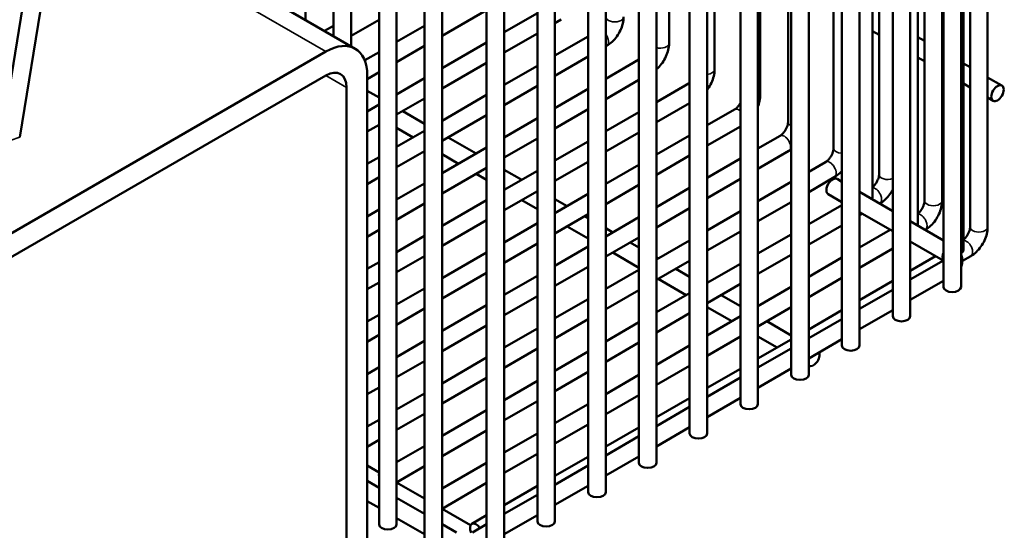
# Model space of a CAD drawing. Header units: inches. Extents: x 1 to 237, y 4 to 150.
# Tile 124 of 148: x 204.07 to 210.7, y 99.57 to 103.01. Entities that reach past the tile are written whole.
import ezdxf

# ---------------------------------------------------------------- set-up
doc = ezdxf.new("R2010")
doc.units = ezdxf.units.IN
doc.header["$LTSCALE"] = 7
doc.header["$MEASUREMENT"] = 0
doc.layers.add('Visible (ANSI)', color=7, linetype='Continuous', lineweight=50)
doc.layers.add('Visible Narrow (ANSI)', color=7, linetype='Continuous', lineweight=35)

msp = doc.modelspace()

# ---------------------------------------------------------------- linework, layer by layer
at = {"layer": 'Visible (ANSI)'}
for p, q in [((210.5841, 118.0232), (210.5841, 101.613)), ((210.4211, 117.6927), (210.4211, 101.4592)), ((210.2867, 117.4422), (210.2867, 101.2087)), ((210.4048, 117.4422), (210.4048, 101.2087)), ((209.9452, 117.245), (209.9452, 101.0115)), ((210.0633, 117.245), (210.0633, 101.0115)), ((209.6036, 117.0478), (209.6036, 100.8143)), ((209.7217, 117.0478), (209.7217, 100.8143)), ((209.2621, 116.8507), (209.2621, 100.6172)), ((209.3802, 116.8507), (209.3802, 100.6172)), ((208.9206, 116.6535), (208.9206, 100.42)), ((209.0387, 116.6535), (209.0387, 100.42)), ((208.579, 116.4563), (208.579, 100.2228)), ((208.6972, 116.4563), (208.6972, 100.2228)), ((208.2375, 116.2591), (208.2375, 100.0256)), ((208.3556, 116.2591), (208.3556, 100.0256)), ((206.1829, 102.8966), (206.1829, 116.0694)), ((206.301, 102.8284), (206.301, 116.0694)), ((207.896, 116.0619), (207.896, 99.8284)), ((208.0141, 116.0619), (208.0141, 99.8284)), ((206.4891, 99.6109), (206.4891, 115.8926)), ((206.6072, 99.6109), (206.6072, 115.8926)), ((207.5544, 115.8647), (207.5544, 99.6312)), ((207.6726, 115.8647), (207.6726, 99.6312)), ((206.7953, 99.4341), (206.7953, 115.7158)), ((206.9134, 99.4341), (206.9134, 115.7158)), ((207.2129, 115.6676), (207.2129, 99.4341)), ((207.331, 115.6676), (207.331, 99.4341)), ((204.0709, 102.2169), (206.0846, 114.6344)), ((205.9547, 114.5904), (203.9411, 102.1729)), ((205.9948, 103.0052), (205.9948, 114.0805)), ((209.8536, 105.0988), (209.8536, 101.9666)), ((209.8087, 105.0729), (209.8087, 101.8128)), ((209.5473, 104.922), (209.5473, 102.1434)), ((209.2411, 104.7452), (209.2411, 102.3202)), ((209.053, 104.6365), (209.053, 102.497)), ((208.7468, 104.4597), (208.7468, 102.6738)), ((208.4405, 104.2829), (208.4405, 102.8506)), ((206.3282, 102.8127), (204.3525, 103.9533)), ((210.1149, 103.3698), (210.1149, 101.636)), ((210.1598, 103.3439), (210.1598, 101.7898)), ((210.466, 103.3308), (210.466, 101.613)), ((210.2779, 103.2757), (210.2779, 101.7898)), ((207.2129, 103.0721), (206.9134, 102.8992)), ((207.5544, 103.052), (207.331, 102.923)), ((206.1829, 102.9673), (206.1216, 102.932)), ((206.4891, 103.0078), (206.301, 102.8992)), ((206.7953, 102.9673), (206.6072, 102.8587)), ((207.715, 103.0084), (207.6726, 102.9838)), ((207.5544, 102.9156), (207.331, 102.7866)), ((207.896, 102.8956), (207.6726, 102.7666)), ((209.8087, 102.9312), (209.8536, 102.9052)), ((210.1149, 102.8907), (210.1598, 102.8648)), ((206.7953, 102.831), (206.6072, 102.7224)), ((207.2129, 102.8548), (206.9134, 102.6819)), ((208.0213, 102.8316), (208.0141, 102.8274)), ((195.1866, 96.4743), (206.1313, 102.7932)), ((206.4891, 102.7905), (206.3922, 102.7346)), ((207.896, 102.7592), (207.6726, 102.6302)), ((210.2779, 102.7966), (210.2867, 102.7915)), ((207.2129, 102.7185), (206.9134, 102.5456)), ((207.5544, 102.6984), (207.331, 102.5694)), ((208.2375, 102.7392), (208.0141, 102.6102)), ((210.1149, 102.7544), (210.1598, 102.7284)), ((210.4211, 102.7139), (210.466, 102.688)), ((206.1313, 102.6324), (195.1866, 96.3135)), ((206.4891, 102.6542), (206.4097, 102.6083)), ((206.4097, 102.6324), (206.4097, 97.7971)), ((210.2779, 102.6603), (210.2867, 102.6552)), ((206.7953, 102.6137), (206.6072, 102.5051)), ((207.5544, 102.562), (207.331, 102.433)), ((208.2375, 102.6028), (208.0141, 102.4738)), ((208.5747, 102.5802), (208.3556, 102.4538)), ((210.4211, 102.5776), (210.466, 102.5516)), ((210.5841, 102.6198), (210.6799, 102.5646)), ((206.2705, 97.7167), (206.2705, 102.5521)), ((206.4097, 102.5302), (206.4891, 102.4844)), ((207.2129, 102.5012), (206.9134, 102.3283)), ((207.896, 102.542), (207.6726, 102.413)), ((206.4891, 102.4369), (206.4097, 102.3911)), ((206.7953, 102.4774), (206.6072, 102.3688)), ((208.579, 102.4464), (208.3556, 102.3174)), ((210.5841, 102.4835), (210.6208, 102.4623)), ((206.4097, 102.3939), (206.4121, 102.3925)), ((206.6483, 102.3925), (206.7953, 102.3076)), ((207.2129, 102.3649), (206.9134, 102.192)), ((207.896, 102.4056), (207.6726, 102.2766)), ((208.2375, 102.3856), (208.0141, 102.2566)), ((208.8809, 102.4034), (208.6972, 102.2974)), ((206.4891, 102.3006), (206.4097, 102.2547)), ((207.5544, 102.3448), (207.331, 102.2158)), ((206.6072, 102.2798), (206.7183, 102.2157)), ((206.7953, 102.2601), (206.6072, 102.1515)), ((208.2375, 102.2492), (208.0141, 102.1202)), ((208.579, 102.2292), (208.3556, 102.1002)), ((208.9206, 102.29), (208.6972, 102.161)), ((206.9545, 102.2157), (207.1426, 102.1071)), ((207.5544, 102.2084), (207.331, 102.0794)), ((207.896, 102.1884), (207.6726, 102.0594)), ((209.1871, 102.2266), (209.0387, 102.1409)), ((206.7953, 102.1238), (206.6072, 102.0152)), ((207.2129, 102.1476), (206.9134, 101.9747)), ((206.9134, 102.103), (207.0245, 102.0389)), ((209.2462, 102.1244), (209.0387, 102.0046)), ((206.4891, 102.0833), (206.4097, 102.0375)), ((207.896, 102.052), (207.6726, 101.923)), ((208.2375, 102.032), (208.0141, 101.903)), ((208.579, 102.0928), (208.3556, 101.9638)), ((208.9206, 102.0728), (208.6972, 101.9438)), ((209.4933, 102.0498), (209.3802, 101.9845)), ((207.2129, 102.0113), (206.9134, 101.8384)), ((207.1426, 101.9707), (207.2129, 101.9301)), ((207.331, 101.9983), (207.4489, 101.9303)), ((207.5544, 101.9912), (207.331, 101.8622)), ((206.4891, 101.947), (206.4097, 101.9011)), ((206.7953, 101.9065), (206.6072, 101.7979)), ((208.9206, 101.9364), (208.6972, 101.8074)), ((209.2621, 101.9163), (209.0387, 101.7873)), ((209.5524, 101.9476), (209.3802, 101.8481)), ((209.6036, 101.9171), (209.5704, 101.9363)), ((207.5544, 101.8548), (207.331, 101.7258)), ((207.896, 101.8348), (207.6726, 101.7058)), ((208.2375, 101.8956), (208.0141, 101.7666)), ((208.579, 101.8756), (208.3556, 101.7466)), ((209.6036, 101.7807), (209.5113, 101.834)), ((209.9452, 101.7199), (209.7217, 101.8489)), ((206.7953, 101.7702), (206.6072, 101.6616)), ((207.2129, 101.794), (206.9134, 101.6211)), ((207.4489, 101.7939), (207.5544, 101.7329)), ((207.6726, 101.8011), (207.7551, 101.7535)), ((209.2621, 101.78), (209.0387, 101.651)), ((209.8586, 101.7708), (209.8579, 101.7703)), ((206.4891, 101.7297), (206.4097, 101.6839)), ((207.896, 101.6984), (207.6726, 101.5694)), ((208.579, 101.7392), (208.3556, 101.6102)), ((208.9206, 101.7192), (208.6972, 101.5902)), ((209.6036, 101.7599), (209.3802, 101.6309)), ((209.9452, 101.5835), (209.7217, 101.7125)), ((209.7397, 101.7021), (209.7217, 101.6917)), ((207.2129, 101.6577), (206.9134, 101.4848)), ((207.5544, 101.6376), (207.331, 101.5086)), ((207.8732, 101.6853), (207.896, 101.6721)), ((208.2375, 101.6784), (208.0141, 101.5494)), ((210.2867, 101.5227), (210.0633, 101.6517)), ((206.4891, 101.5934), (206.4097, 101.5475)), ((207.7551, 101.6171), (207.896, 101.5358)), ((208.0141, 101.6039), (208.0613, 101.5767)), ((208.9206, 101.5828), (208.6972, 101.4538)), ((209.6036, 101.6235), (209.3802, 101.4945)), ((209.9279, 101.5935), (209.7217, 101.4745)), ((210.1648, 101.594), (210.1641, 101.5935)), ((206.7953, 101.5529), (206.6072, 101.4443)), ((207.5544, 101.5012), (207.331, 101.3722)), ((208.2375, 101.542), (208.0141, 101.413)), ((208.1794, 101.5085), (208.2375, 101.475)), ((208.579, 101.522), (208.3556, 101.393)), ((209.2621, 101.5627), (209.0387, 101.4337)), ((210.2857, 101.3869), (210.0633, 101.5153)), ((207.2129, 101.4404), (206.9134, 101.2675)), ((207.896, 101.4812), (207.6726, 101.3522)), ((208.0613, 101.4403), (208.2375, 101.3386)), ((209.9452, 101.4671), (209.7217, 101.3381)), ((206.4891, 101.3761), (206.4097, 101.3303)), ((206.7953, 101.4166), (206.6072, 101.308)), ((208.3556, 101.4068), (208.3676, 101.3999)), ((208.579, 101.3856), (208.3556, 101.2566)), ((209.2621, 101.4264), (209.0387, 101.2974)), ((209.6036, 101.4063), (209.3802, 101.2773)), ((210.2341, 101.4167), (210.0633, 101.3181)), ((210.0633, 101.2585), (210.2867, 101.3875)), ((210.4711, 101.4172), (210.4139, 101.3842)), ((207.2129, 101.3041), (206.9134, 101.1312)), ((207.896, 101.3448), (207.6726, 101.2158)), ((208.2375, 101.3248), (208.0141, 101.1958)), ((208.4857, 101.3317), (208.579, 101.2778)), ((208.9206, 101.3656), (208.6972, 101.2366)), ((206.4891, 101.2398), (206.4097, 101.1939)), ((207.5544, 101.284), (207.331, 101.155)), ((208.3676, 101.2635), (208.5557, 101.1549)), ((209.6036, 101.2699), (209.3802, 101.1409)), ((209.9452, 101.2499), (209.7217, 101.1209)), ((210.0633, 101.1221), (210.2867, 101.2511)), ((206.7953, 101.1993), (206.6072, 101.0907)), ((208.2375, 101.1884), (208.0141, 101.0594)), ((208.579, 101.1684), (208.3556, 101.0394)), ((208.9206, 101.2292), (208.6972, 101.1002)), ((209.2621, 101.2091), (209.0387, 101.0801)), ((209.7217, 101.0613), (209.9452, 101.1903)), ((207.5544, 101.1476), (207.331, 101.0186)), ((207.896, 101.1276), (207.6726, 100.9986)), ((208.7919, 101.1549), (208.9206, 101.0806)), ((206.7953, 101.063), (206.6072, 100.9544)), ((207.2129, 101.0868), (206.9134, 100.9139)), ((208.6972, 101.0732), (208.8619, 100.9781)), ((209.2621, 101.0728), (209.0387, 100.9438)), ((209.6036, 101.0527), (209.3802, 100.9237)), ((209.7217, 100.9249), (209.9452, 101.0539)), ((206.4891, 101.0225), (206.4097, 100.9767)), ((207.896, 100.9912), (207.6726, 100.8622)), ((208.2375, 100.9712), (208.0141, 100.8422)), ((208.579, 101.032), (208.3556, 100.903)), ((208.9206, 101.012), (208.6972, 100.883)), ((209.0981, 100.9781), (209.2621, 100.8834)), ((209.3802, 100.8641), (209.6036, 100.9931)), ((207.2129, 100.9505), (206.9134, 100.7776)), ((207.5544, 100.9304), (207.331, 100.8014)), ((206.4891, 100.8862), (206.4097, 100.8403)), ((206.7953, 100.8457), (206.6072, 100.7371)), ((208.9206, 100.8756), (208.6972, 100.7466)), ((209.0387, 100.876), (209.1681, 100.8013)), ((209.2621, 100.8555), (209.0387, 100.7265)), ((209.3802, 100.7277), (209.6036, 100.8567)), ((207.5544, 100.794), (207.331, 100.665)), ((207.896, 100.774), (207.6726, 100.645)), ((208.2375, 100.8348), (208.0141, 100.7058)), ((208.579, 100.8148), (208.3556, 100.6858)), ((209.0387, 100.6669), (209.2621, 100.7959)), ((206.7953, 100.7094), (206.6072, 100.6008)), ((207.2129, 100.7332), (206.9134, 100.5603)), ((206.4891, 100.6689), (206.4097, 100.6231)), ((208.579, 100.6784), (208.3556, 100.5494)), ((208.9206, 100.6584), (208.6972, 100.5294)), ((209.0387, 100.5305), (209.2621, 100.6595)), ((209.3802, 100.6788), (209.382, 100.6778)), ((207.2129, 100.5969), (206.9134, 100.424)), ((207.5544, 100.5768), (207.331, 100.4478)), ((207.896, 100.6376), (207.6726, 100.5086)), ((208.2375, 100.6176), (208.0141, 100.4886)), ((208.6972, 100.4697), (208.9206, 100.5987)), ((206.4891, 100.5326), (206.4097, 100.4867)), ((206.7953, 100.4921), (206.6072, 100.3835)), ((207.5544, 100.4404), (207.331, 100.3114)), ((208.2375, 100.4812), (208.0141, 100.3522)), ((208.579, 100.4612), (208.3556, 100.3322)), ((208.6972, 100.3334), (208.9206, 100.4624)), ((207.2129, 100.3796), (206.9134, 100.2067)), ((207.896, 100.4204), (207.6726, 100.2914)), ((208.3556, 100.2726), (208.579, 100.4015)), ((206.4891, 100.3153), (206.4097, 100.2695)), ((206.7953, 100.3558), (206.6072, 100.2472)), ((207.2129, 100.2433), (206.9134, 100.0704)), ((207.896, 100.284), (207.6726, 100.155)), ((208.2375, 100.264), (208.0141, 100.135)), ((208.3556, 100.1362), (208.579, 100.2652)), ((206.4891, 100.179), (206.4097, 100.1331)), ((207.5544, 100.2232), (207.331, 100.0942)), ((208.0141, 100.0754), (208.2375, 100.2044)), ((206.7953, 100.1385), (206.6072, 100.0299)), ((207.5544, 100.0868), (207.331, 99.9578)), ((207.896, 100.0668), (207.6726, 99.9378)), ((208.0141, 99.939), (208.2375, 100.068)), ((206.4097, 100.0068), (206.4891, 99.961)), ((206.7953, 100.0022), (206.6072, 99.8936)), ((207.2129, 100.026), (206.9134, 99.8531)), ((207.6726, 99.8782), (207.896, 100.0072)), ((206.4097, 99.9036), (206.4891, 99.8578)), ((206.6072, 99.8928), (206.7953, 99.7842)), ((207.2129, 99.8897), (206.9134, 99.7168)), ((207.5544, 99.8696), (207.331, 99.7406)), ((207.6726, 99.7418), (207.896, 99.8708)), ((206.6072, 99.7896), (206.7953, 99.681)), ((207.331, 99.681), (207.5544, 99.81)), ((206.4097, 99.7673), (206.4891, 99.7214)), ((206.9134, 99.716), (207.1046, 99.6056)), ((206.6072, 99.6532), (206.7953, 99.5446)), ((207.2129, 99.6724), (207.1131, 99.6148)), ((207.331, 99.5446), (207.5544, 99.6736)), ((206.9134, 99.6128), (207.0092, 99.5575)), ((207.1172, 99.5575), (207.2129, 99.6128))]:
    msp.add_line(p, q, dxfattribs=at)
for centre, major_axis, start_param, end_param in [((206.1313, 102.4717), (0.1969, 0.341), 5.497787, 7.068583), ((206.1313, 102.4717), (0.0984, 0.1705), 5.497787, 7.068583), ((209.5408, 101.8852), (0.0295, 0.0511), 0, 3.141593), ((209.7496, 101.8128), (0.0591, 0), 5.924866, 6.283185), ((210.0559, 101.636), (0.0591, 0), 5.924866, 6.283185), ((210.3621, 101.4592), (0.0591, 0), 5.521484, 6.283185), ((210.3458, 101.2087), (0.0591, 0), 3.141593, 6.283185), ((210.0042, 101.0115), (0.0591, 0), 3.141593, 6.283185), ((209.6627, 100.8143), (0.0591, 0), 3.141593, 6.283185), ((209.4115, 100.7289), (-0.0295, -0.0511), 6.221362, 8.996235), ((209.3212, 100.6172), (0.0591, 0), 3.141593, 6.283185), ((208.9796, 100.42), (0.0591, 0), 3.141593, 6.283185), ((208.6381, 100.2228), (0.0591, 0), 3.141593, 6.283185), ((208.2966, 100.0256), (0.0591, 0), 3.141593, 6.283185), ((206.5302, 99.9173), (-0.0295, 0.0511), 0.606295, 0.964501), ((207.955, 99.8284), (0.0591, 0), 3.141593, 6.283185), ((206.8364, 99.7405), (-0.0295, 0.0511), 0.606295, 0.964501), ((206.5482, 99.6109), (0.0591, 0), 3.141593, 6.283185), ((207.1426, 99.5637), (-0.0295, 0.0511), 4.838415, 7.717543), ((207.6135, 99.6312), (0.0591, 0), 3.141593, 6.283185)]:
    msp.add_ellipse(centre, major_axis=major_axis, ratio=0.57735, start_param=start_param, end_param=end_param, dxfattribs=at)
msp.add_ellipse((210.6503, 102.5134), major_axis=(-0.0295, -0.0511), ratio=0.57735, dxfattribs=at)
for points, knots in [([(208.1343, 103.0274), (208.1343, 103.0119), (208.1322, 102.9965), (208.1249, 102.9661), (208.1196, 102.9511), (208.1063, 102.9223), (208.0982, 102.9084), (208.0799, 102.8824), (208.0696, 102.8703), (208.047, 102.8488), (208.0346, 102.8393), (208.0213, 102.8316)], [1.570796, 1.570796, 1.570796, 1.570796, 1.884956, 1.884956, 2.199115, 2.199115, 2.513274, 2.513274, 2.827433, 2.827433, 3.141593, 3.141593, 3.141593, 3.141593]), ([(208.4405, 102.8506), (208.4405, 102.8351), (208.4385, 102.8197), (208.4311, 102.7893), (208.4258, 102.7743), (208.4125, 102.7455), (208.4045, 102.7316), (208.3861, 102.7056), (208.3758, 102.6935), (208.3616, 102.68), (208.3586, 102.6773), (208.3556, 102.6748)], [1.570796, 1.570796, 1.570796, 1.570796, 1.884956, 1.884956, 2.199115, 2.199115, 2.513274, 2.513274, 2.827433, 2.827433, 2.907759, 2.907759, 2.907759, 2.907759]), ([(208.7468, 102.6738), (208.7468, 102.6583), (208.7447, 102.6429), (208.7373, 102.6125), (208.732, 102.5975), (208.7187, 102.5687), (208.7107, 102.5548), (208.7001, 102.5398), (208.6986, 102.5378), (208.6972, 102.5358)], [1.5707963, 1.5707963, 1.5707963, 1.5707963, 1.8849556, 1.8849556, 2.1991149, 2.1991149, 2.5132741, 2.5132741, 2.5621869, 2.5621869, 2.5621869, 2.5621869]), ([(209.053, 102.497), (209.053, 102.4815), (209.0509, 102.4661), (209.045, 102.4416), (209.0421, 102.4323), (209.0387, 102.4232)], [1.5707963, 1.5707963, 1.5707963, 1.5707963, 1.8849556, 1.8849556, 2.0779413, 2.0779413, 2.0779413, 2.0779413]), ([(208.9206, 102.4482), (208.9181, 102.4436), (208.9154, 102.4391), (208.9086, 102.4292), (208.9044, 102.424), (208.8961, 102.4151), (208.892, 102.4114), (208.8856, 102.4064), (208.8831, 102.4047), (208.8809, 102.4034)], [2.3010854, 2.3010854, 2.3010854, 2.3010854, 2.4880104, 2.4880104, 2.7356749, 2.7356749, 2.9733388, 2.9733388, 3.1415927, 3.1415927, 3.1415927, 3.1415927]), ([(209.2411, 102.3202), (209.2411, 102.317), (209.2408, 102.3132), (209.2393, 102.3043), (209.2381, 102.2991), (209.2345, 102.2879), (209.232, 102.2819), (209.2261, 102.2698), (209.2226, 102.2637), (209.2148, 102.2524), (209.2106, 102.2472), (209.2024, 102.2383), (209.1983, 102.2346), (209.1918, 102.2296), (209.1893, 102.2279), (209.1871, 102.2266)], [1.570796, 1.570796, 1.570796, 1.570796, 1.77752, 1.77752, 2.000981, 2.000981, 2.240036, 2.240036, 2.48801, 2.48801, 2.735675, 2.735675, 2.973339, 2.973339, 3.141593, 3.141593, 3.141593, 3.141593]), ([(209.5473, 102.1434), (209.5473, 102.1402), (209.547, 102.1364), (209.5456, 102.1275), (209.5443, 102.1223), (209.5407, 102.1111), (209.5383, 102.1051), (209.5323, 102.093), (209.5288, 102.0869), (209.521, 102.0756), (209.5169, 102.0704), (209.5086, 102.0615), (209.5045, 102.0578), (209.4981, 102.0528), (209.4955, 102.0511), (209.4933, 102.0498)], [1.570796, 1.570796, 1.570796, 1.570796, 1.77752, 1.77752, 2.000981, 2.000981, 2.240036, 2.240036, 2.48801, 2.48801, 2.735675, 2.735675, 2.973339, 2.973339, 3.141593, 3.141593, 3.141593, 3.141593]), ([(209.6036, 101.9904), (209.5991, 101.9852), (209.5943, 101.9803), (209.5781, 101.9648), (209.5658, 101.9553), (209.5524, 101.9476)], [2.690264, 2.690264, 2.690264, 2.690264, 2.8274334, 2.8274334, 3.1415927, 3.1415927, 3.1415927, 3.1415927]), ([(209.8536, 101.9666), (209.8536, 101.9634), (209.8533, 101.9596), (209.8518, 101.9507), (209.8506, 101.9455), (209.8469, 101.9343), (209.8445, 101.9283), (209.8386, 101.9162), (209.835, 101.9101), (209.8273, 101.8988), (209.8231, 101.8936), (209.8154, 101.8853), (209.812, 101.8821), (209.8087, 101.8794)], [1.570796, 1.570796, 1.570796, 1.570796, 1.77752, 1.77752, 2.000981, 2.000981, 2.240036, 2.240036, 2.48801, 2.48801, 2.735675, 2.735675, 2.937449, 2.937449, 2.937449, 2.937449]), ([(209.9452, 101.8655), (209.9396, 101.8548), (209.9334, 101.8444), (209.9173, 101.8216), (209.9069, 101.8095), (209.8843, 101.788), (209.872, 101.7785), (209.8586, 101.7708)], [2.2756608, 2.2756608, 2.2756608, 2.2756608, 2.5132741, 2.5132741, 2.8274334, 2.8274334, 3.1415927, 3.1415927, 3.1415927, 3.1415927]), ([(210.1598, 101.7898), (210.1598, 101.7866), (210.1595, 101.7828), (210.158, 101.7739), (210.1568, 101.7687), (210.1532, 101.7575), (210.1507, 101.7515), (210.1448, 101.7394), (210.1412, 101.7333), (210.1335, 101.722), (210.1293, 101.7168), (210.1216, 101.7085), (210.1182, 101.7053), (210.1149, 101.7026)], [1.570796, 1.570796, 1.570796, 1.570796, 1.77752, 1.77752, 2.000981, 2.000981, 2.240036, 2.240036, 2.48801, 2.48801, 2.735675, 2.735675, 2.937449, 2.937449, 2.937449, 2.937449]), ([(210.2779, 101.7898), (210.2779, 101.7743), (210.2758, 101.7589), (210.2685, 101.7285), (210.2632, 101.7135), (210.2498, 101.6847), (210.2418, 101.6708), (210.2235, 101.6448), (210.2132, 101.6327), (210.1905, 101.6112), (210.1782, 101.6017), (210.1648, 101.594)], [1.570796, 1.570796, 1.570796, 1.570796, 1.884956, 1.884956, 2.199115, 2.199115, 2.513274, 2.513274, 2.827433, 2.827433, 3.141593, 3.141593, 3.141593, 3.141593]), ([(210.466, 101.613), (210.466, 101.6098), (210.4657, 101.606), (210.4643, 101.5971), (210.463, 101.5919), (210.4594, 101.5807), (210.457, 101.5747), (210.451, 101.5626), (210.4475, 101.5565), (210.4397, 101.5452), (210.4355, 101.54), (210.4279, 101.5317), (210.4244, 101.5285), (210.4211, 101.5258)], [1.570796, 1.570796, 1.570796, 1.570796, 1.77752, 1.77752, 2.000981, 2.000981, 2.240036, 2.240036, 2.48801, 2.48801, 2.735675, 2.735675, 2.937449, 2.937449, 2.937449, 2.937449]), ([(210.5841, 101.613), (210.5841, 101.5975), (210.5821, 101.5821), (210.5747, 101.5517), (210.5694, 101.5367), (210.5561, 101.5079), (210.5481, 101.494), (210.5297, 101.468), (210.5194, 101.4559), (210.4968, 101.4344), (210.4845, 101.4249), (210.4711, 101.4172)], [1.570796, 1.570796, 1.570796, 1.570796, 1.884956, 1.884956, 2.199115, 2.199115, 2.513274, 2.513274, 2.827433, 2.827433, 3.141593, 3.141593, 3.141593, 3.141593]), ([(210.4048, 101.3452), (210.4067, 101.3493), (210.4083, 101.3535), (210.4133, 101.3699), (210.4147, 101.3829), (210.4125, 101.4072), (210.4094, 101.4185), (210.4048, 101.4286)], [6.8120458, 6.8120458, 6.8120458, 6.8120458, 6.8946361, 6.8946361, 7.1199699, 7.1199699, 7.3251211, 7.3251211, 7.3251211, 7.3251211])]:
    msp.add_open_spline(points, degree=3, knots=knots, dxfattribs=at)
for points in [[(208.579, 102.583), (208.5775, 102.582), (208.576, 102.581), (208.5747, 102.5802)], [(209.2621, 102.1347), (209.257, 102.131), (209.2517, 102.1275), (209.2462, 102.1244)]]:
    msp.add_open_spline(points, degree=3, dxfattribs=at)
at = {"layer": 'Visible Narrow (ANSI)'}
for p, q in [((206.1313, 102.7932), (204.3327, 103.8316)), ((206.2705, 102.5521), (206.1313, 102.6324)), ((203.9411, 102.1729), (204.0709, 102.2169))]:
    msp.add_line(p, q, dxfattribs=at)
for centre, major_axis, start_param, end_param in [((208.0752, 103.0274), (-0.0591, 0), 0, 3.141593), ((207.9917, 102.8827), (0.0295, -0.0511), 0, 1.791265), ((208.3815, 102.8506), (0.0591, 0), 4.259212, 6.283185), ((208.6877, 102.6738), (0.0591, 0), 4.873091, 6.283185), ((208.6042, 102.5291), (-0.0295, 0.0511), 6.143962, 6.283185), ((208.9939, 102.497), (0.0591, 0), 5.572395, 6.283185), ((208.9104, 102.3523), (-0.0295, 0.0511), 5.25199, 6.283185), ((209.3002, 102.3202), (-0.0591, 0), 0, 0.870665), ((209.2166, 102.1755), (-0.0295, 0.0511), 3.141593, 6.283185), ((209.6064, 102.1434), (-0.0591, 0), 0, 1.524296), ((209.5229, 101.9987), (-0.0295, 0.0511), 3.141593, 6.283185), ((209.9126, 101.9666), (-0.0591, 0), 0, 2.15478), ((209.8291, 101.8219), (-0.0295, 0.0511), 3.141593, 6.008627), ((210.2188, 101.7898), (-0.0591, 0), 0, 3.141593), ((210.1353, 101.6451), (-0.0295, 0.0511), 3.141593, 6.008627), ((210.5251, 101.613), (-0.0591, 0), 0, 3.141593), ((210.4415, 101.4683), (-0.0295, 0.0511), 3.141593, 6.008627), ((210.3203, 101.4351), (-0.0295, -0.0511), 4.862689, 6.123637)]:
    msp.add_ellipse(centre, major_axis=major_axis, ratio=0.57735, start_param=start_param, end_param=end_param, dxfattribs=at)

doc.saveas('drawing.dxf')
